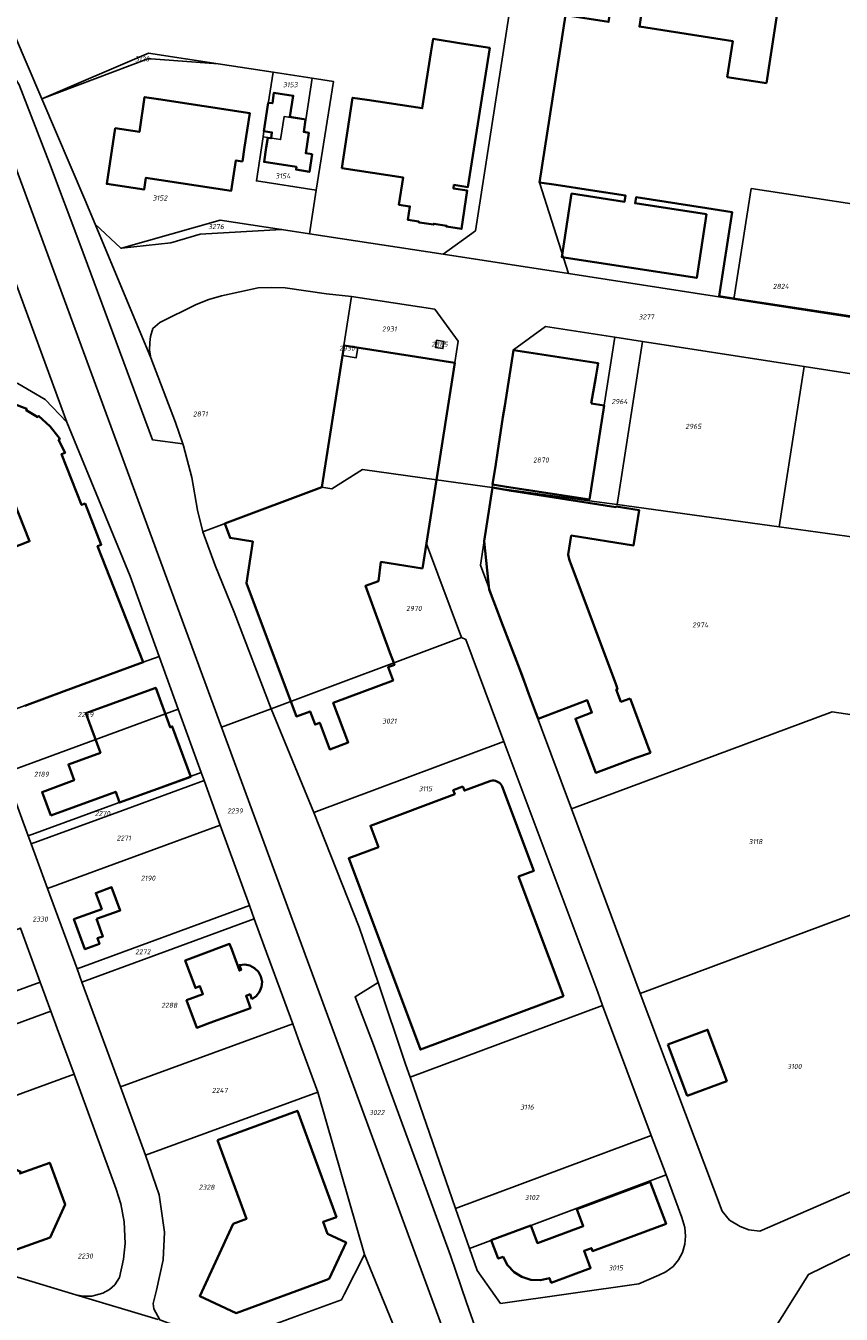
# Model space of a CAD drawing. Extents: x 177930 to 190767, y 381068 to 392034.
# Tile 151 of 256: x 183615 to 183906, y 384272 to 384732. Entities that reach past the tile are written whole.
import ezdxf
from ezdxf.enums import TextEntityAlignment as Align

# ---------------------------------------------------------------- set-up
doc = ezdxf.new("R2010")
doc.units = 0
for name, color, linetype, lineweight in [('B-XX-KG-GRENS_PERCEEL-GV', 150, 'Continuous', 25), ('B-XX-KG-GRENS_PERCEEL-S', 150, 'Continuous', 25), ('B-XX-OG-BEBOUWING-G', 7, 'Continuous', 35)]:
    doc.layers.add(name, color=color, linetype=linetype, lineweight=lineweight)
doc.styles.add('NLCS-ISO', font='NLCS-ISO.ttf', dxfattribs={"height": 1.8})

# ---------------------------------------------------------------- blocks, each defined once
blk = doc.blocks.new('SKG-PERCEELNUMMER-SO')
at = {"layer": 'DefPoints'}
blk.add_point((0, 0), dxfattribs=at)
at = {"style": 'NLCS-ISO', "oblique": 10, "flags": 1}
blk.add_attdef('GEMEENTECODE', text='', height=1.8, dxfattribs=at).set_placement((-0.5, 2.55), align=Align.MIDDLE_RIGHT)
at = {"style": 'NLCS-ISO', "oblique": 10}
blk.add_attdef('PERCEELNUMMER', text='', height=1.8, dxfattribs=at).set_placement((0, 0), align=Align.MIDDLE_CENTER)
at = {"style": 'NLCS-ISO', "oblique": 10, "flags": 1}
blk.add_attdef('SECTIE', text='', height=1.8, dxfattribs=at).set_placement((0.5, 2.5), align=Align.MIDDLE_LEFT)

msp = doc.modelspace()

# ---------------------------------------------------------------- linework, layer by layer
at = {"layer": 'B-XX-KG-GRENS_PERCEEL-GV'}
for points in [[(183716.345, 384657.79), (183764.009, 384650.501), (183775.459, 384658.824), (183790.417, 384754.727), (183786.739, 384761.217), (183741.041, 384841.856), (183738.086, 384847.072), (183611.649, 384775.391), (183610.986, 384775.015), (183593.748, 384765.243), (183610.796, 384729.597), (183620.935, 384705.916), (183658.993, 384722.214), (183683.729, 384718.426), (183703.339, 384715.422), (183717.277, 384713.288), (183724.856, 384712.127), (183718.773, 384673.289)], [(183881.081, 384790.524), (183873.49, 384789.935), (183863.545, 384788.46), (183853.76, 384786.387), (183844.105, 384783.81), (183834.656, 384780.573), (183798.236, 384765.831), (183786.739, 384761.217), (183790.417, 384754.727), (183775.459, 384658.824), (183764.009, 384650.501), (183808.695, 384643.633), (183798.378, 384676.09), (183808.373, 384740.519), (183844.563, 384755.26), (183850.188, 384757.183), (183855.972, 384758.864), (183858.945, 384759.608), (183864.678, 384760.94), (183867.634, 384761.491), (183873.586, 384762.406), (183876.78, 384762.789)], [(183876.78, 384762.789), (183873.586, 384762.406), (183867.634, 384761.491), (183864.678, 384760.94), (183858.945, 384759.608), (183855.972, 384758.864), (183850.188, 384757.183), (183844.563, 384755.26), (183808.373, 384740.519), (183798.378, 384676.09), (183808.695, 384643.633), (183867.597, 384634.488), (183873.828, 384673.898), (183933.116, 384664.887), (183947.317, 384756.475), (183913.032, 384762.116), (183900.634, 384763.439), (183885.506, 384763.574), (183879.581, 384763.125)], [(183658.69, 384720.15), (183659.91, 384720.19), (183683.729, 384718.426), (183658.993, 384722.214), (183620.935, 384705.916)], [(183706.406, 384659.309), (183716.345, 384657.79), (183718.773, 384673.289), (183697.416, 384676.607), (183699.812, 384692.336), (183700.109, 384694.417), (183703.339, 384715.422), (183683.729, 384718.426), (183659.91, 384720.19), (183658.69, 384720.15), (183620.935, 384705.916), (183636.303, 384670.029), (183639.957, 384661.173), (183649.117, 384652.589), (183649.287, 384652.637), (183684.481, 384662.662)], [(183699.812, 384692.336), (183706.003, 384691.373), (183707.267, 384699.588), (183714.989, 384698.398), (183717.277, 384713.288), (183703.339, 384715.422), (183700.109, 384694.417)], [(183717.277, 384713.288), (183714.989, 384698.398), (183707.267, 384699.588), (183706.003, 384691.373), (183699.812, 384692.336), (183697.416, 384676.607), (183718.773, 384673.289), (183724.856, 384712.127)], [(183867.597, 384634.488), (183926.883, 384625.283), (183933.116, 384664.887), (183873.828, 384673.898)], [(183666.93, 384654.563), (183677.416, 384657.565), (183706.406, 384659.309), (183684.481, 384662.662), (183649.287, 384652.637)], [(183731.345, 384635.396), (183722.393, 384636.33), (183707.629, 384638.477), (183702.828, 384638.607), (183698.009, 384638.422), (183684.947, 384635.656), (183680.415, 384634.259), (183675.886, 384632.549), (183662.95, 384626.056), (183660.496, 384623.962), (183659.658, 384621.128), (183659.395, 384618.992), (183659.254, 384616.282), (183659.775, 384613.488), (183668.579, 384590.447), (183671.23, 384582.814), (183671.463, 384582.143), (183674.353, 384570.818), (183676.42, 384559.126), (183678.322, 384551.45), (183720.783, 384567.348), (183728.067, 384614.277), (183728.636, 384617.944)], [(183720.783, 384567.348), (183724.341, 384566.792), (183735.211, 384573.602), (183761.607, 384569.974), (183769.309, 384619.421), (183760.974, 384630.825), (183731.345, 384635.396), (183728.636, 384617.944), (183733.58, 384617.172), (183733.01, 384613.505), (183728.067, 384614.277)], [(183816.072, 384562.485), (183825.16, 384620.888), (183800.453, 384624.724), (183789.056, 384616.366), (183781.414, 384567.251), (183781.506, 384567.238)], [(183728.067, 384614.277), (183733.01, 384613.505), (183733.58, 384617.172), (183728.636, 384617.944)], [(183761.222, 384617.218), (183761.614, 384619.758), (183764.284, 384619.356), (183763.891, 384616.807)], [(183764.284, 384619.356), (183761.614, 384619.758), (183761.222, 384617.218), (183763.891, 384616.807)], [(183816.072, 384562.485), (183825.979, 384561.123), (183835.04, 384619.354), (183825.16, 384620.888)], [(183883.79, 384553.175), (183892.723, 384610.396), (183835.04, 384619.354), (183825.979, 384561.123)], [(183560.363, 384603.682), (183561.545, 384591.794), (183590.505, 384512.743), (183600.918, 384484.319), (183628.88, 384494.56), (183657.07, 384504.91), (183662.725, 384506.949), (183652.353, 384535.592), (183629.851, 384590.564), (183622.166, 384598.617), (183612.331, 384604.375), (183602.442, 384607.795)], [(183883.79, 384553.175), (183931.967, 384546.552), (183937.833, 384545.746), (183952.96, 384543.666), (183954.117, 384551.105), (183961.679, 384599.688), (183892.723, 384610.396)], [(183724.341, 384566.792), (183720.783, 384567.348), (183678.322, 384551.45), (183682.703, 384539.395), (183689.44, 384522.777), (183702.667, 384488.302), (183770.582, 384513.7), (183758.056, 384547.173), (183761.607, 384569.974), (183735.211, 384573.602)], [(183921.726, 384484.313), (183931.967, 384546.552), (183883.79, 384553.175), (183825.979, 384561.123), (183816.072, 384562.485), (183781.506, 384567.238), (183777.255, 384539.533), (183809.766, 384452.523), (183902.711, 384487.232)], [(183702.667, 384488.302), (183717.899, 384451.221), (183785.628, 384476.611), (183772.021, 384513.011), (183770.582, 384513.7)], [(183600.918, 384484.319), (183607.834, 384465.439), (183669.557, 384488.082), (183662.725, 384506.949), (183657.07, 384504.91), (183628.88, 384494.56)], [(183669.557, 384488.082), (183607.834, 384465.439), (183616.088, 384442.908), (183677.733, 384465.503)], [(183921.726, 384484.313), (183902.711, 384487.232), (183809.766, 384452.523), (183834.274, 384386.7), (183932.673, 384423.482), (183929.476, 384466.731), (183925.785, 384467.241), (183926.674, 384473.032), (183928.251, 384483.312)], [(183820.823, 384382.465), (183819.072, 384387.148), (183785.628, 384476.611), (183717.899, 384451.221), (183734.1, 384410.342), (183740.773, 384390.571), (183750.583, 384361.507), (183752.219, 384356.783)], [(183616.088, 384442.908), (183617.103, 384440.137), (183649.632, 384452.013), (183678.754, 384462.683), (183677.733, 384465.503)], [(183617.103, 384440.137), (183622.971, 384424.121), (183684.542, 384446.7), (183678.754, 384462.683), (183649.632, 384452.013)], [(183684.542, 384446.7), (183622.971, 384424.121), (183633.456, 384395.5), (183694.921, 384418.041)], [(183834.274, 384386.7), (183863.424, 384308.98), (183866.086, 384305.803), (183869.874, 384303.57), (183873.012, 384302.421), (183876.895, 384301.915), (183968.55, 384341.704), (183932.673, 384423.482)], [(183694.921, 384418.041), (183633.456, 384395.5), (183635.195, 384390.766), (183659.808, 384399.827), (183696.647, 384413.336)], [(183620.37, 384390.76), (183613.33, 384410.05), (183547.54, 384385.93), (183554.61, 384366.714)], [(183696.647, 384413.336), (183659.808, 384399.827), (183635.195, 384390.766), (183648.922, 384353.389), (183710.37, 384375.925), (183700.211, 384403.621)], [(183624.096, 384380.382), (183624.157, 384380.404), (183620.37, 384390.76), (183554.61, 384366.714), (183558.448, 384356.281)], [(183768.442, 384309.945), (183838.191, 384336.004), (183820.823, 384382.465), (183752.219, 384356.783)], [(183624.096, 384380.382), (183558.448, 384356.281), (183561.398, 384348.263), (183566.69, 384333.88), (183632.39, 384357.89), (183626.427, 384374.196), (183624.157, 384380.404)], [(183710.37, 384375.925), (183648.922, 384353.389), (183657.89, 384328.97), (183719.33, 384351.5), (183712.822, 384369.241)], [(183567.951, 384298.305), (183578.37, 384295.79), (183587.26, 384293.27), (183612.28, 384285.53), (183633, 384279.16), (183635.68, 384278.72), (183638.69, 384278.65), (183642.72, 384279.77), (183645.01, 384281.07), (183646.93, 384282.71), (183648.57, 384285.36), (183650.09, 384291.9), (183650.6, 384297.45), (183650.26, 384305.24), (183649.12, 384311.61), (183647.44, 384316.85), (183632.39, 384357.89), (183566.69, 384333.88), (183572.63, 384317.62)], [(183688.259, 384264.482), (183691.068, 384263.991), (183710.703, 384271.168), (183727.738, 384277.42), (183728.67, 384279.26), (183735.94, 384293.62), (183719.33, 384351.5), (183657.89, 384328.97), (183662.71, 384314.9), (183664.59, 384301.57), (183664.17, 384291.72), (183661.83, 384280.78), (183660.61, 384276.1), (183660.886, 384274.187), (183663.025, 384270.216), (183665.895, 384269.186), (183671.67, 384267.763), (183677.555, 384266.449), (183683.437, 384265.325)], [(184166.262, 384319.42), (184152.21, 384348.877), (184124.427, 384335.883), (183996.368, 384275.874), (183991.832, 384273.749), (183971.524, 384324.191), (183894.245, 384286.467), (183866.094, 384241.519), (183862.378, 384235.434), (183861.446, 384234.067), (183860.208, 384233.035), (183841.251, 384216.9), (183830.89, 384207.092), (183909.152, 384229.716), (183936.47, 384135.39), (183936.545, 384135.129), (183941.172, 384136.561), (183954.775, 384140.77), (183969.689, 384145.102), (183996.106, 384152.774), (183985.841, 384182.901), (183985.77, 384183.109), (183983.16, 384195.347), (183972.339, 384224.175)], [(183768.442, 384309.945), (183773.357, 384295.753), (183843.426, 384322), (183838.191, 384336.004)], [(183773.357, 384295.753), (183776.161, 384287.807), (183784.436, 384276.135), (183833.713, 384283.086), (183840.825, 384286.158), (183843.388, 384287.408), (183845.937, 384289.339), (183847.843, 384291.644), (183849.278, 384294.311), (183850.184, 384297.22), (183850.43, 384300.127), (183850.159, 384303.192), (183849.12, 384306.77), (183843.426, 384322)]]:
    msp.add_lwpolyline(points, close=True, dxfattribs=at)
for points in [[(183580.766, 384757.666), (183600.052, 384730.998), (183603.78, 384725.281), (183612.848, 384710.89), (183623.655, 384682.959), (183634.432, 384654.165), (183660.322, 384584.263), (183671.23, 384582.814), (183668.579, 384590.447), (183659.775, 384613.488), (183639.957, 384661.173), (183636.303, 384670.029), (183620.935, 384705.916), (183610.796, 384729.597), (183593.748, 384765.243)], [(183560.746, 384757.835), (183587.952, 384697.024), (183590.123, 384691.852), (183607.403, 384692.986), (183685.025, 384481.705), (183702.667, 384488.302), (183689.44, 384522.777), (183682.703, 384539.395), (183678.322, 384551.45), (183676.42, 384559.126), (183674.353, 384570.818), (183671.463, 384582.143), (183671.23, 384582.814), (183660.322, 384584.263), (183634.432, 384654.165), (183623.655, 384682.959), (183612.848, 384710.89), (183603.78, 384725.281), (183600.052, 384730.998), (183580.766, 384757.666)], [(183793.291, 384186.899), (183724.429, 384374.417), (183685.025, 384481.705), (183607.403, 384692.986), (183590.123, 384691.852), (183610.735, 384642.74), (183629.851, 384590.564), (183652.353, 384535.592), (183662.725, 384506.949), (183669.557, 384488.082), (183677.733, 384465.503), (183678.754, 384462.683), (183684.542, 384446.7), (183694.921, 384418.041), (183696.647, 384413.336), (183700.211, 384403.621), (183710.37, 384375.925), (183712.822, 384369.241), (183719.33, 384351.5), (183735.94, 384293.62), (183759.984, 384234.942)], [(183926.883, 384625.283), (183867.597, 384634.488), (183808.695, 384643.633), (183764.009, 384650.501), (183716.345, 384657.79), (183706.406, 384659.309), (183677.416, 384657.565), (183666.93, 384654.563), (183649.287, 384652.637), (183649.117, 384652.589), (183639.957, 384661.173), (183659.775, 384613.488), (183659.254, 384616.282), (183659.395, 384618.992), (183659.658, 384621.128), (183660.496, 384623.962), (183662.95, 384626.056), (183675.886, 384632.549), (183680.415, 384634.259), (183684.947, 384635.656), (183698.009, 384638.422), (183702.828, 384638.607), (183707.629, 384638.477), (183722.393, 384636.33), (183731.345, 384635.396), (183760.974, 384630.825), (183769.309, 384619.421), (183761.607, 384569.974), (183781.414, 384567.251), (183789.056, 384616.366), (183800.453, 384624.724), (183825.16, 384620.888), (183835.04, 384619.354), (183892.723, 384610.396), (183961.679, 384599.688)], [(183612.331, 384604.375), (183622.166, 384598.617), (183629.851, 384590.564), (183610.735, 384642.74)], [(183968.55, 384341.704), (183876.895, 384301.915), (183873.012, 384302.421), (183869.874, 384303.57), (183866.086, 384305.803), (183863.424, 384308.98), (183834.274, 384386.7), (183809.766, 384452.523), (183777.255, 384539.533), (183781.506, 384567.238), (183781.414, 384567.251), (183761.607, 384569.974), (183758.056, 384547.173), (183770.582, 384513.7), (183772.021, 384513.011), (183785.628, 384476.611), (183819.072, 384387.148), (183820.823, 384382.465), (183838.191, 384336.004), (183843.426, 384322), (183849.12, 384306.77), (183850.159, 384303.192), (183850.43, 384300.127), (183850.184, 384297.22), (183849.278, 384294.311), (183847.843, 384291.644), (183845.937, 384289.339), (183843.388, 384287.408), (183840.825, 384286.158), (183833.713, 384283.086), (183784.436, 384276.135), (183776.161, 384287.807), (183773.357, 384295.753), (183768.442, 384309.945), (183752.219, 384356.783), (183750.583, 384361.507), (183740.773, 384390.571), (183732.559, 384385.526), (183739.161, 384368.395), (183745.124, 384352.001), (183757.955, 384317.006), (183766.55, 384293.216), (183772.321, 384276.495), (183779.338, 384256.512)], [(183779.338, 384256.512), (183772.321, 384276.495), (183766.55, 384293.216), (183757.955, 384317.006), (183745.124, 384352.001), (183739.161, 384368.395), (183732.559, 384385.526), (183740.773, 384390.571), (183734.1, 384410.342), (183717.899, 384451.221), (183702.667, 384488.302), (183685.025, 384481.705), (183724.429, 384374.417), (183793.291, 384186.899)], [(183663.025, 384270.216), (183660.886, 384274.187), (183660.61, 384276.1), (183661.83, 384280.78), (183664.17, 384291.72), (183664.59, 384301.57), (183662.71, 384314.9), (183657.89, 384328.97), (183648.922, 384353.389), (183635.195, 384390.766), (183633.456, 384395.5), (183622.971, 384424.121), (183617.103, 384440.137), (183616.088, 384442.908), (183607.834, 384465.439)], [(183613.33, 384410.05), (183620.37, 384390.76), (183624.157, 384380.404), (183626.427, 384374.196), (183632.39, 384357.89), (183647.44, 384316.85), (183649.12, 384311.61), (183650.26, 384305.24), (183650.6, 384297.45), (183650.09, 384291.9), (183648.57, 384285.36), (183646.93, 384282.71), (183645.01, 384281.07), (183642.72, 384279.77), (183638.69, 384278.65), (183635.68, 384278.72), (183633, 384279.16), (183662.35, 384270.417)], [(183866.094, 384241.519), (183894.245, 384286.467), (183971.524, 384324.191)], [(183759.984, 384234.942), (183735.94, 384293.62), (183728.67, 384279.26), (183727.738, 384277.42), (183710.703, 384271.168)], [(183662.35, 384270.417), (183633, 384279.16), (183612.28, 384285.53)]]:
    msp.add_lwpolyline(points, dxfattribs=at)
at = {"layer": 'B-XX-OG-BEBOUWING-G'}
for points in [[(183887.213, 384763.767), (183879.196, 384711.463)], [(183865.192, 384713.615), (183867.192, 384726.527), (183833.938, 384731.679), (183835.834, 384744.471), (183824.824, 384746.121), (183822.942, 384733.383), (183807.623, 384735.756), (183798.382, 384676.111), (183804.283, 384675.196), (183816.569, 384673.293), (183829.005, 384671.366), (183828.672, 384669.217), (183809.785, 384672.113), (183806.298, 384649.371), (183854.373, 384642), (183857.86, 384664.741), (183832.426, 384668.641), (183832.758, 384670.785), (183857.951, 384666.882), (183866.986, 384665.482), (183862.366, 384635.475)], [(183770.493, 384725.677), (183760.389, 384727.264), (183759.61, 384722.3), (183756.512, 384702.562), (183736.842, 384705.54), (183731.698, 384706.319), (183727.896, 384681.195), (183749.69, 384677.897), (183748.208, 384668.098), (183752.15, 384667.501), (183751.425, 384662.707), (183755.328, 384662.117), (183755.289, 384661.862), (183755.604, 384661.814), (183760.555, 384661.065), (183760.593, 384661.313), (183760.752, 384661.289)], [(183760.752, 384661.289), (183765.177, 384660.619), (183765.129, 384660.305), (183770.531, 384659.487), (183772.601, 384673.17), (183767.643, 384673.92), (183767.821, 384675.175), (183772.79, 384674.395), (183780.596, 384724.09), (183770.493, 384725.677)], [(183879.196, 384711.463), (183865.192, 384713.615)], [(183714.958, 384698.403), (183714.987, 384698.593), (183709.372, 384699.455), (183710.541, 384706.995), (183703.682, 384708.053), (183703.113, 384704.307), (183701.635, 384704.532), (183700.09, 384694.359), (183702.948, 384693.925), (183702.64, 384691.896)], [(183702.64, 384691.896), (183702.634, 384691.855), (183701.451, 384692.034), (183700.93, 384688.518), (183700.143, 384683.419), (183711.689, 384681.637), (183711.539, 384680.662), (183716.281, 384679.853), (183717.265, 384686.133), (183714.977, 384686.472), (183716.088, 384693.819), (183714.292, 384694.077), (183714.958, 384698.403)], [(183862.366, 384635.475), (183868.927, 384634.472)], [(183868.927, 384634.472), (183927.017, 384625.59)], [(183768.15, 384611.77), (183728.66, 384617.94), (183727.963, 384613.474)], [(183727.963, 384613.474), (183720.783, 384567.348)], [(183794.574, 384615.402), (183789.012, 384616.26), (183785.945, 384596.384)], [(183816.795, 384597.236), (183818.453, 384606.658), (183819.215, 384611.599), (183794.574, 384615.402)], [(183761.619, 384569.972), (183768.15, 384611.77)], [(183614.81, 384489.35), (183628.92, 384494.54), (183657.06, 384504.89), (183640.82, 384546.31), (183642.09, 384546.78), (183636.34, 384561.52), (183635.06, 384561.03), (183627.95, 384579.15), (183629.18, 384579.61), (183626.9, 384584.22), (183627.32, 384584.47), (183627.07, 384584.9), (183623.93, 384588.98), (183619.74, 384592.75), (183619.44, 384592.34), (183615.31, 384594.85), (183615.55, 384595.3), (183610.27, 384597.3)], [(183785.945, 384596.384), (183785.313, 384592.289)], [(183816.138, 384562.907), (183821.366, 384596.509)], [(183821.366, 384596.509), (183816.795, 384597.236)], [(183785.313, 384592.289), (183783.354, 384579.593)], [(183782.722, 384575.499), (183781.603, 384568.248)], [(183783.354, 384579.593), (183782.722, 384575.499)], [(183607.42, 384571.31), (183616.526, 384548.074), (183603.147, 384542.83)], [(183720.783, 384567.348), (183686.182, 384554.393)], [(183756.68, 384538.36), (183761.619, 384569.972)], [(183781.59, 384567.18), (183778.59, 384548.04), (183780.33, 384530.89), (183783.425, 384522.793)], [(183809.261, 384540.592), (183808.865, 384541.651), (183808.538, 384543.314), (183809.629, 384550.057), (183831.88, 384546.539), (183833.872, 384559.141), (183825.602, 384560.449), (183825.574, 384560.272), (183788.38, 384566.06), (183781.59, 384567.18)], [(183781.603, 384568.248), (183786.544, 384567.486)], [(183786.544, 384567.486), (183816.138, 384562.907)], [(183686.182, 384554.393), (183688.03, 384549.22), (183696.14, 384547.93), (183693.82, 384533.15), (183709.665, 384490.919), (183711.684, 384485.539), (183716.538, 384487.356), (183718.305, 384482.649), (183719.987, 384483.279), (183723.541, 384473.785), (183730.144, 384476.257), (183724.827, 384490.459), (183746.111, 384498.428), (183744.358, 384503.11), (183746.596, 384503.948), (183746.344, 384504.636), (183744.968, 384508.389), (183736.27, 384532.11), (183740.94, 384533.82), (183741.82, 384540.68), (183756.68, 384538.36)], [(183809.328, 384540.412), (183809.261, 384540.592)], [(183825.619, 384496.816), (183809.328, 384540.412)], [(183783.425, 384522.793), (183784.675, 384519.523)], [(183784.675, 384519.523), (183792.101, 384500.096), (183794.57, 384493.474), (183797.058, 384486.803)], [(183825.749, 384496.468), (183825.619, 384496.816)], [(183830.618, 384491.984), (183827.356, 384490.76), (183825.707, 384495.153), (183826.175, 384495.328), (183825.749, 384496.468)], [(183797.833, 384484.724), (183815.368, 384491.302), (183817.009, 384486.929), (183811.132, 384484.725), (183818.372, 384465.427), (183832.721, 384470.81), (183837.916, 384472.543)], [(183830.738, 384491.665), (183830.618, 384491.984)], [(183830.877, 384491.294), (183830.738, 384491.665)], [(183837.6, 384473.386), (183830.877, 384491.294)], [(183797.058, 384486.803), (183797.833, 384484.724)], [(183837.622, 384473.327), (183837.6, 384473.386)], [(183837.916, 384472.543), (183837.622, 384473.327)], [(183850.965, 384350.168), (183865.102, 384355.453), (183858.248, 384373.784), (183844.112, 384368.5)], [(183844.112, 384368.5), (183850.965, 384350.168)], [(183781.155, 384298.674), (183783.622, 384292.087), (183785.332, 384292.716), (183786.899, 384289.781), (183789.252, 384287.281), (183792.057, 384285.551), (183795.197, 384284.582), (183798.642, 384284.442), (183801.859, 384285.143), (183802.497, 384283.458), (183816.548, 384288.71), (183814.226, 384294.92), (183816.822, 384295.856), (183817.243, 384294.754), (183843.46, 384304.56), (183837.84, 384319.55), (183811.631, 384309.757), (183813.934, 384303.7), (183797.571, 384297.609), (183795.202, 384303.936)], [(183795.202, 384303.936), (183781.155, 384298.674)]]:
    msp.add_lwpolyline(points, dxfattribs=at)
for points in [[(183692.402, 384683.575), (183693.178, 384688.688), (183695.018, 384700.847), (183662.492, 384705.778), (183657.577, 384706.524), (183655.69, 384694.087), (183647.103, 384695.391), (183644.09, 384675.538), (183657.36, 384673.524), (183658, 384677.743), (183688.463, 384673.12), (183690.102, 384683.924)], [(183624.15, 384450.15), (183647.248, 384458.647), (183648.658, 384454.797), (183673.986, 384464.041), (183667.396, 384481.993), (183666.657, 384481.71), (183661.51, 384495.797), (183636.651, 384486.687), (183641.794, 384472.596), (183630.38, 384468.43), (183632.43, 384462.79), (183621.02, 384458.57)], [(183771.045, 384460.52), (183767.58, 384459.223), (183768.104, 384457.821), (183738.041, 384446.569), (183740.903, 384438.92), (183730.317, 384434.958), (183755.874, 384366.676), (183806.854, 384385.757), (183790.892, 384428.404), (183796.301, 384430.429), (183785.012, 384460.562), (183784.749, 384461.033), (183784.42, 384461.46), (183784.032, 384461.833), (183783.592, 384462.145), (183783.111, 384462.389), (183782.599, 384462.559), (183782.068, 384462.651), (183781.529, 384462.664), (183780.994, 384462.597), (183780.62, 384462.501), (183771.571, 384459.114)], [(183640.432, 384413.31), (183648.902, 384416.353), (183645.785, 384424.593), (183640.151, 384422.53), (183642.298, 384416.799), (183632.353, 384413.161), (183636.26, 384402.49), (183641.45, 384404.4), (183640.71, 384406.39), (183642.7, 384407.08)], [(183695.817, 384384.667), (183697.372, 384385.756), (183698.549, 384387.245), (183699.248, 384389.011), (183699.41, 384390.902), (183699.021, 384392.76), (183698.114, 384394.428), (183696.766, 384395.765), (183695.091, 384396.658), (183693.229, 384397.032), (183691.339, 384396.854), (183691.977, 384395.117), (183691.358, 384394.889), (183688.598, 384402.4), (183687.877, 384404.362), (183676.756, 384400.248), (183672.064, 384398.523), (183675.686, 384388.677), (183677.289, 384389.266), (183678.326, 384386.449), (183672.493, 384384.304), (183676.116, 384374.454), (183680.808, 384376.18), (183695.347, 384381.504), (183694.847, 384382.866), (183693.735, 384385.895), (183695.172, 384386.422)], [(183683.5, 384334.4), (183693.83, 384306.24), (183689.16, 384304.56), (183677.23, 384278.7), (183690.24, 384272.66), (183694.675, 384274.294), (183718.605, 384283.113), (183723.32, 384284.85), (183729.38, 384297.85), (183722.782, 384300.926), (183721.206, 384305.203), (183725.91, 384306.927), (183712.01, 384344.85)], [(183610.52, 384322.29), (183605.69, 384320.52), (183599.514, 384337.464), (183584.406, 384331.952), (183594.294, 384304.847), (183603.72, 384308.29), (183608.86, 384294.22), (183623.83, 384299.68), (183629.21, 384311.36), (183623.74, 384326.32), (183613.1, 384322.41), (183613.42, 384323.08), (183611.35, 384324.05)]]:
    msp.add_lwpolyline(points, close=True, dxfattribs=at)

# ---------------------------------------------------------------- block references
at = {"layer": 'B-XX-KG-GRENS_PERCEEL-S'}
for p, values in [((183656.665, 384720.145), {'PERCEELNUMMER': '3120'}), ((183709.497, 384710.952), {'PERCEELNUMMER': '3153'}), ((183706.872, 384678.402), {'PERCEELNUMMER': '3154'}), ((183663.035, 384670.527), {'PERCEELNUMMER': '3152'}), ((183683.028, 384660.337), {'PERCEELNUMMER': '3276'}), ((183884.372, 384639.012), {'PERCEELNUMMER': '2824'}), ((183836.424, 384628.114), {'PERCEELNUMMER': '3277'}), ((183744.815, 384623.796), {'PERCEELNUMMER': '2931'}), ((183729.708, 384616.917), {'PERCEELNUMMER': '2930'}), ((183762.695, 384618.335), {'PERCEELNUMMER': '2885'}), ((183826.875, 384597.904), {'PERCEELNUMMER': '2964'}), ((183677.429, 384593.46), {'PERCEELNUMMER': '2871'}), ((183853.183, 384589.061), {'PERCEELNUMMER': '2965'}), ((183798.855, 384577.039), {'PERCEELNUMMER': '2870'}), ((183753.56, 384524.085), {'PERCEELNUMMER': '2970'}), ((183855.626, 384518.183), {'PERCEELNUMMER': '2974'}), ((183636.507, 384486.216), {'PERCEELNUMMER': '2269'}), ((183744.819, 384483.872), {'PERCEELNUMMER': '3021'}), ((183620.775, 384464.938), {'PERCEELNUMMER': '2189'}), ((183757.672, 384459.759), {'PERCEELNUMMER': '3115'}), ((183642.538, 384450.906), {'PERCEELNUMMER': '2270'}), ((183689.786, 384451.826), {'PERCEELNUMMER': '2239'}), ((183650.125, 384442.152), {'PERCEELNUMMER': '2271'}), ((183875.356, 384440.89), {'PERCEELNUMMER': '3118'}), ((183658.794, 384427.832), {'PERCEELNUMMER': '2190'}), ((183620.328, 384413.238), {'PERCEELNUMMER': '2330'}), ((183656.934, 384401.59), {'PERCEELNUMMER': '2272'}), ((183666.372, 384382.49), {'PERCEELNUMMER': '2288'}), ((183889.202, 384360.649), {'PERCEELNUMMER': '3100'}), ((183684.367, 384352.131), {'PERCEELNUMMER': '2247'}), ((183793.898, 384346.171), {'PERCEELNUMMER': '3116'}), ((183740.327, 384344.236), {'PERCEELNUMMER': '3022'}), ((183679.667, 384317.579), {'PERCEELNUMMER': '2328'}), ((183795.63, 384313.915), {'PERCEELNUMMER': '3102'}), ((183636.403, 384293.024), {'PERCEELNUMMER': '2230'}), ((183825.521, 384288.789), {'PERCEELNUMMER': '3015'})]:
    msp.add_blockref('SKG-PERCEELNUMMER-SO', p, dxfattribs=at).add_auto_attribs(values)

doc.saveas('drawing.dxf')
